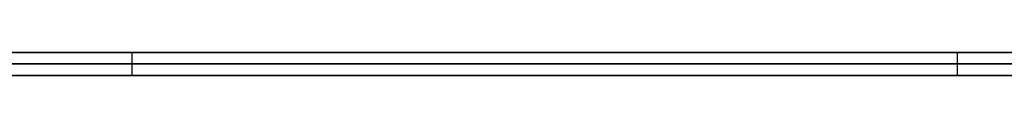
# Model space of a CAD drawing. Extents: x -3.09 to 3.09, y -0.36 to 1.94.
# Tile 138 of 168: x -0.206735 to -0.189732, y 1.8416 to 1.842. Entities that reach past the tile are written whole.
import ezdxf

# ---------------------------------------------------------------- set-up
doc = ezdxf.new("R2010")
doc.units = 0
doc.layers.get('0').update_dxf_attribs({"linetype": 'CONTINUOUS'})

# ---------------------------------------------------------------- blocks, each defined once
blk = doc.blocks.new('*U1')
at = {"extrusion": (0, 1, 0)}
for p, q in [((-3.01875, 1.842, 0.83), (3.01875, 1.842, 0.83)), ((3.01875, 1.842, -0.83), (-3.01875, 1.842, -0.83)), ((-2.92375, 1.842, -0.815), (2.92375, 1.842, -0.815)), ((2.92375, 1.842, 0.815), (-2.92375, 1.842, 0.815)), ((2.92375, 1.842, -0.7525), (-2.92375, 1.842, -0.7525)), ((-2.92375, 1.842, 0.7525), (2.92375, 1.842, 0.7525)), ((-2.45875, 1.842, -0.25), (-0.01875, 1.842, -0.25)), ((-0.01875, 1.842, 0.25), (-2.45875, 1.842, 0.25)), ((-0.204797, 1.842, -0.395637), (-0.240139, 1.842, -0.395637)), ((-2.45875, 1.8418, 0.25), (-0.01875, 1.8418, 0.25)), ((-0.01875, 1.8418, -0.25), (-2.45875, 1.8418, -0.25)), ((2.92375, 1.8416, -0.815), (-2.92375, 1.8416, -0.815)), ((-2.92375, 1.8416, 0.815), (2.92375, 1.8416, 0.815)), ((2.92375, 1.8416, -0.7525), (-2.92375, 1.8416, -0.7525)), ((-2.92375, 1.8416, 0.7525), (2.92375, 1.8416, 0.7525)), ((-0.240139, 1.8416, -0.395637), (-0.204797, 1.8416, -0.395637))]:
    blk.add_line(p, q, dxfattribs=at)
at = {"extrusion": (0, 0, -1)}
for p, q in [((-3.01875, 1.842, 0.83), (3.01875, 1.842, 0.83)), ((2.92375, 1.842, -0.7525), (-2.92375, 1.842, -0.7525)), ((2.92375, 1.842, 0.815), (-2.92375, 1.842, 0.815)), ((-0.01875, 1.842, 0.25), (-2.45875, 1.842, 0.25)), ((-0.204797, 1.842, -0.395637), (-0.240139, 1.842, -0.395637)), ((-0.204797, 1.842, -0.395637), (-0.204797, 1.8416, -0.395637)), ((-2.45875, 1.8418, 0.25), (-0.01875, 1.8418, 0.25)), ((2.92375, 1.8416, -0.7525), (-2.92375, 1.8416, -0.7525)), ((-2.92375, 1.8416, 0.815), (2.92375, 1.8416, 0.815)), ((-0.240139, 1.8416, -0.395637), (-0.204797, 1.8416, -0.395637))]:
    blk.add_line(p, q, dxfattribs=at)
for p, q in [((3.01875, 1.842, -0.83), (-3.01875, 1.842, -0.83)), ((-2.92375, 1.842, 0.7525), (2.92375, 1.842, 0.7525)), ((-2.92375, 1.842, -0.815), (2.92375, 1.842, -0.815)), ((-2.45875, 1.842, -0.25), (-0.01875, 1.842, -0.25)), ((-0.204797, 1.842, -0.395637), (-0.204797, 1.8416, -0.395637)), ((-0.190546, 1.842, -0.44124), (-0.190546, 1.8416, -0.44124)), ((-0.190546, 1.842, -0.44124), (-0.190546, 1.8416, -0.44124)), ((-0.01875, 1.8418, -0.25), (-2.45875, 1.8418, -0.25)), ((-2.92375, 1.8416, 0.7525), (2.92375, 1.8416, 0.7525)), ((2.92375, 1.8416, -0.815), (-2.92375, 1.8416, -0.815))]:
    blk.add_line(p, q)
for points in [[(-0.20681, 1.842, -0.421363), (-0.206606, 1.842, -0.421389), (-0.206404, 1.842, -0.421416), (-0.206204, 1.842, -0.421444), (-0.206005, 1.842, -0.421472), (-0.205807, 1.842, -0.421502), (-0.20561, 1.842, -0.421533), (-0.205415, 1.842, -0.421565), (-0.205221, 1.842, -0.421598), (-0.205029, 1.842, -0.421633), (-0.204837, 1.842, -0.421668), (-0.204648, 1.842, -0.421704), (-0.204459, 1.842, -0.421741), (-0.204272, 1.842, -0.42178), (-0.204086, 1.842, -0.421819), (-0.203902, 1.842, -0.421859), (-0.203719, 1.842, -0.421901), (-0.203537, 1.842, -0.421943), (-0.203357, 1.842, -0.421987), (-0.203178, 1.842, -0.422032), (-0.203, 1.842, -0.422077), (-0.202824, 1.842, -0.422124), (-0.202649, 1.842, -0.422172), (-0.202475, 1.842, -0.422221), (-0.202303, 1.842, -0.42227), (-0.202132, 1.842, -0.422321), (-0.201963, 1.842, -0.422373), (-0.201795, 1.842, -0.422426), (-0.201628, 1.842, -0.42248), (-0.201462, 1.842, -0.422536), (-0.201298, 1.842, -0.422592), (-0.201135, 1.842, -0.422649), (-0.200974, 1.842, -0.422707), (-0.200814, 1.842, -0.422767), (-0.200655, 1.842, -0.422827), (-0.200498, 1.842, -0.422888), (-0.200342, 1.842, -0.422951), (-0.200187, 1.842, -0.423014), (-0.200034, 1.842, -0.423079), (-0.199882, 1.842, -0.423145), (-0.199731, 1.842, -0.423211), (-0.199582, 1.842, -0.423279), (-0.199434, 1.842, -0.423348), (-0.199287, 1.842, -0.423418), (-0.199142, 1.842, -0.423489), (-0.198998, 1.842, -0.42356), (-0.198855, 1.842, -0.423633), (-0.198714, 1.842, -0.423707), (-0.198574, 1.842, -0.423783), (-0.198436, 1.842, -0.423859), (-0.198299, 1.842, -0.423936), (-0.198163, 1.842, -0.424014), (-0.198029, 1.842, -0.424093), (-0.197895, 1.842, -0.424174), (-0.197764, 1.842, -0.424255), (-0.197633, 1.842, -0.424337), (-0.197504, 1.842, -0.424421), (-0.197377, 1.842, -0.424505), (-0.19725, 1.842, -0.424591), (-0.197125, 1.842, -0.424678), (-0.197002, 1.842, -0.424765), (-0.196879, 1.842, -0.424854), (-0.196758, 1.842, -0.424944), (-0.196639, 1.842, -0.425035), (-0.196521, 1.842, -0.425127), (-0.196404, 1.842, -0.425219), (-0.196288, 1.842, -0.425313), (-0.196174, 1.842, -0.425409), (-0.196061, 1.842, -0.425505), (-0.19595, 1.842, -0.425602), (-0.195839, 1.842, -0.4257), (-0.195731, 1.842, -0.425799), (-0.195623, 1.842, -0.425899), (-0.195517, 1.842, -0.426001), (-0.195412, 1.842, -0.426104), (-0.195308, 1.842, -0.426208), (-0.195205, 1.842, -0.426313), (-0.195103, 1.842, -0.42642), (-0.195002, 1.842, -0.426528), (-0.194903, 1.842, -0.426637), (-0.194804, 1.842, -0.426748), (-0.194707, 1.842, -0.426859), (-0.194611, 1.842, -0.426972), (-0.194516, 1.842, -0.427087), (-0.194422, 1.842, -0.427202), (-0.194329, 1.842, -0.427319), (-0.194237, 1.842, -0.427437), (-0.194147, 1.842, -0.427557), (-0.194057, 1.842, -0.427677), (-0.193969, 1.842, -0.427799), (-0.193882, 1.842, -0.427922), (-0.193796, 1.842, -0.428047), (-0.193711, 1.842, -0.428173), (-0.193627, 1.842, -0.4283), (-0.193544, 1.842, -0.428428), (-0.193463, 1.842, -0.428558), (-0.193382, 1.842, -0.428689), (-0.193303, 1.842, -0.428821), (-0.193225, 1.842, -0.428954), (-0.193148, 1.842, -0.429089), (-0.193072, 1.842, -0.429225), (-0.192997, 1.842, -0.429362), (-0.192923, 1.842, -0.429501), (-0.192851, 1.842, -0.42964), (-0.192779, 1.842, -0.429782), (-0.192709, 1.842, -0.429924), (-0.19264, 1.842, -0.430068), (-0.192572, 1.842, -0.430212), (-0.192505, 1.842, -0.430359), (-0.192439, 1.842, -0.430506), (-0.192374, 1.842, -0.430655), (-0.192311, 1.842, -0.430805), (-0.192248, 1.842, -0.430956), (-0.192187, 1.842, -0.431109), (-0.192127, 1.842, -0.431262), (-0.192068, 1.842, -0.431418), (-0.19201, 1.842, -0.431574), (-0.191953, 1.842, -0.431732), (-0.191897, 1.842, -0.431891), (-0.191843, 1.842, -0.432051), (-0.191789, 1.842, -0.432212), (-0.191737, 1.842, -0.432375), (-0.191686, 1.842, -0.432539), (-0.191636, 1.842, -0.432704), (-0.191587, 1.842, -0.432871), (-0.191539, 1.842, -0.433039), (-0.191492, 1.842, -0.433208), (-0.191446, 1.842, -0.433378), (-0.191402, 1.842, -0.43355), (-0.191359, 1.842, -0.433723), (-0.191317, 1.842, -0.433897), (-0.191275, 1.842, -0.434073), (-0.191236, 1.842, -0.434249), (-0.191197, 1.842, -0.434427), (-0.191159, 1.842, -0.434607), (-0.191122, 1.842, -0.434787), (-0.191087, 1.842, -0.434969), (-0.191053, 1.842, -0.435152), (-0.19102, 1.842, -0.435337), (-0.190987, 1.842, -0.435523), (-0.190957, 1.842, -0.43571), (-0.190927, 1.842, -0.435898), (-0.190898, 1.842, -0.436087), (-0.19087, 1.842, -0.436278), (-0.190844, 1.842, -0.43647), (-0.190819, 1.842, -0.436664), (-0.190795, 1.842, -0.436858), (-0.190771, 1.842, -0.437054), (-0.19075, 1.842, -0.437251), (-0.190729, 1.842, -0.43745), (-0.190709, 1.842, -0.437649), (-0.19069, 1.842, -0.43785), (-0.190673, 1.842, -0.438053), (-0.190657, 1.842, -0.438256), (-0.190642, 1.842, -0.438461), (-0.190627, 1.842, -0.438667), (-0.190615, 1.842, -0.438875), (-0.190603, 1.842, -0.439083), (-0.190592, 1.842, -0.439293), (-0.190582, 1.842, -0.439504), (-0.190574, 1.842, -0.439717), (-0.190567, 1.842, -0.439931), (-0.190561, 1.842, -0.440146), (-0.190555, 1.842, -0.440362), (-0.190552, 1.842, -0.44058), (-0.190549, 1.842, -0.440798), (-0.190547, 1.842, -0.441019), (-0.190546, 1.842, -0.44124)], [(-0.20681, 1.842, -0.421363), (-0.206606, 1.842, -0.421389), (-0.206404, 1.842, -0.421416), (-0.206204, 1.842, -0.421444), (-0.206005, 1.842, -0.421472), (-0.205807, 1.842, -0.421502), (-0.20561, 1.842, -0.421533), (-0.205415, 1.842, -0.421565), (-0.205221, 1.842, -0.421598), (-0.205029, 1.842, -0.421633), (-0.204837, 1.842, -0.421668), (-0.204648, 1.842, -0.421704), (-0.204459, 1.842, -0.421741), (-0.204272, 1.842, -0.42178), (-0.204086, 1.842, -0.421819), (-0.203902, 1.842, -0.421859), (-0.203719, 1.842, -0.421901), (-0.203537, 1.842, -0.421943), (-0.203357, 1.842, -0.421987), (-0.203178, 1.842, -0.422032), (-0.203, 1.842, -0.422077), (-0.202824, 1.842, -0.422124), (-0.202649, 1.842, -0.422172), (-0.202475, 1.842, -0.422221), (-0.202303, 1.842, -0.42227), (-0.202132, 1.842, -0.422321), (-0.201963, 1.842, -0.422373), (-0.201795, 1.842, -0.422426), (-0.201628, 1.842, -0.42248), (-0.201462, 1.842, -0.422536), (-0.201298, 1.842, -0.422592), (-0.201135, 1.842, -0.422649), (-0.200974, 1.842, -0.422707), (-0.200814, 1.842, -0.422767), (-0.200655, 1.842, -0.422827), (-0.200498, 1.842, -0.422888), (-0.200342, 1.842, -0.422951), (-0.200187, 1.842, -0.423014), (-0.200034, 1.842, -0.423079), (-0.199882, 1.842, -0.423145), (-0.199731, 1.842, -0.423211), (-0.199582, 1.842, -0.423279), (-0.199434, 1.842, -0.423348), (-0.199287, 1.842, -0.423418), (-0.199142, 1.842, -0.423489), (-0.198998, 1.842, -0.42356), (-0.198855, 1.842, -0.423633), (-0.198714, 1.842, -0.423707), (-0.198574, 1.842, -0.423783), (-0.198436, 1.842, -0.423859), (-0.198299, 1.842, -0.423936), (-0.198163, 1.842, -0.424014), (-0.198029, 1.842, -0.424093), (-0.197895, 1.842, -0.424174), (-0.197764, 1.842, -0.424255), (-0.197633, 1.842, -0.424337), (-0.197504, 1.842, -0.424421), (-0.197377, 1.842, -0.424505), (-0.19725, 1.842, -0.424591), (-0.197125, 1.842, -0.424678), (-0.197002, 1.842, -0.424765), (-0.196879, 1.842, -0.424854), (-0.196758, 1.842, -0.424944), (-0.196639, 1.842, -0.425035), (-0.196521, 1.842, -0.425127), (-0.196404, 1.842, -0.425219), (-0.196288, 1.842, -0.425313), (-0.196174, 1.842, -0.425409), (-0.196061, 1.842, -0.425505), (-0.19595, 1.842, -0.425602), (-0.195839, 1.842, -0.4257), (-0.195731, 1.842, -0.425799), (-0.195623, 1.842, -0.425899), (-0.195517, 1.842, -0.426001), (-0.195412, 1.842, -0.426104), (-0.195308, 1.842, -0.426208), (-0.195205, 1.842, -0.426313), (-0.195103, 1.842, -0.42642), (-0.195002, 1.842, -0.426528), (-0.194903, 1.842, -0.426637), (-0.194804, 1.842, -0.426748), (-0.194707, 1.842, -0.426859), (-0.194611, 1.842, -0.426972), (-0.194516, 1.842, -0.427087), (-0.194422, 1.842, -0.427202), (-0.194329, 1.842, -0.427319), (-0.194237, 1.842, -0.427437), (-0.194147, 1.842, -0.427557), (-0.194057, 1.842, -0.427677), (-0.193969, 1.842, -0.427799), (-0.193882, 1.842, -0.427922), (-0.193796, 1.842, -0.428047), (-0.193711, 1.842, -0.428173), (-0.193627, 1.842, -0.4283), (-0.193544, 1.842, -0.428428), (-0.193463, 1.842, -0.428558), (-0.193382, 1.842, -0.428689), (-0.193303, 1.842, -0.428821), (-0.193225, 1.842, -0.428954), (-0.193148, 1.842, -0.429089), (-0.193072, 1.842, -0.429225), (-0.192997, 1.842, -0.429362), (-0.192923, 1.842, -0.429501), (-0.192851, 1.842, -0.42964), (-0.192779, 1.842, -0.429782), (-0.192709, 1.842, -0.429924), (-0.19264, 1.842, -0.430068), (-0.192572, 1.842, -0.430212), (-0.192505, 1.842, -0.430359), (-0.192439, 1.842, -0.430506), (-0.192374, 1.842, -0.430655), (-0.192311, 1.842, -0.430805), (-0.192248, 1.842, -0.430956), (-0.192187, 1.842, -0.431109), (-0.192127, 1.842, -0.431262), (-0.192068, 1.842, -0.431418), (-0.19201, 1.842, -0.431574), (-0.191953, 1.842, -0.431732), (-0.191897, 1.842, -0.431891), (-0.191843, 1.842, -0.432051), (-0.191789, 1.842, -0.432212), (-0.191737, 1.842, -0.432375), (-0.191686, 1.842, -0.432539), (-0.191636, 1.842, -0.432704), (-0.191587, 1.842, -0.432871), (-0.191539, 1.842, -0.433039), (-0.191492, 1.842, -0.433208), (-0.191446, 1.842, -0.433378), (-0.191402, 1.842, -0.43355), (-0.191359, 1.842, -0.433723), (-0.191317, 1.842, -0.433897), (-0.191275, 1.842, -0.434073), (-0.191236, 1.842, -0.434249), (-0.191197, 1.842, -0.434427), (-0.191159, 1.842, -0.434607), (-0.191122, 1.842, -0.434787), (-0.191087, 1.842, -0.434969), (-0.191053, 1.842, -0.435152), (-0.19102, 1.842, -0.435337), (-0.190987, 1.842, -0.435523), (-0.190957, 1.842, -0.43571), (-0.190927, 1.842, -0.435898), (-0.190898, 1.842, -0.436087), (-0.19087, 1.842, -0.436278), (-0.190844, 1.842, -0.43647), (-0.190819, 1.842, -0.436664), (-0.190795, 1.842, -0.436858), (-0.190771, 1.842, -0.437054), (-0.19075, 1.842, -0.437251), (-0.190729, 1.842, -0.43745), (-0.190709, 1.842, -0.437649), (-0.19069, 1.842, -0.43785), (-0.190673, 1.842, -0.438053), (-0.190657, 1.842, -0.438256), (-0.190642, 1.842, -0.438461), (-0.190627, 1.842, -0.438667), (-0.190615, 1.842, -0.438875), (-0.190603, 1.842, -0.439083), (-0.190592, 1.842, -0.439293), (-0.190582, 1.842, -0.439504), (-0.190574, 1.842, -0.439717), (-0.190567, 1.842, -0.439931), (-0.190561, 1.842, -0.440146), (-0.190555, 1.842, -0.440362), (-0.190552, 1.842, -0.44058), (-0.190549, 1.842, -0.440798), (-0.190547, 1.842, -0.441019), (-0.190546, 1.842, -0.44124)], [(-0.190546, 1.842, -0.44124), (-0.190547, 1.842, -0.441447), (-0.190549, 1.842, -0.441653), (-0.190551, 1.842, -0.441858), (-0.190555, 1.842, -0.442062), (-0.19056, 1.842, -0.442265), (-0.190566, 1.842, -0.442467), (-0.190573, 1.842, -0.442668), (-0.190582, 1.842, -0.442868), (-0.190591, 1.842, -0.443067), (-0.190601, 1.842, -0.443265), (-0.190613, 1.842, -0.443461), (-0.190626, 1.842, -0.443657), (-0.190639, 1.842, -0.443852), (-0.190654, 1.842, -0.444045), (-0.19067, 1.842, -0.444238), (-0.190687, 1.842, -0.444429), (-0.190705, 1.842, -0.444619), (-0.190725, 1.842, -0.444809), (-0.190745, 1.842, -0.444997), (-0.190766, 1.842, -0.445184), (-0.190789, 1.842, -0.445371), (-0.190813, 1.842, -0.445556), (-0.190837, 1.842, -0.44574), (-0.190863, 1.842, -0.445923), (-0.19089, 1.842, -0.446105), (-0.190918, 1.842, -0.446286), (-0.190947, 1.842, -0.446466), (-0.190978, 1.842, -0.446645), (-0.191009, 1.842, -0.446822), (-0.191041, 1.842, -0.446999), (-0.191075, 1.842, -0.447175), (-0.19111, 1.842, -0.447349), (-0.191145, 1.842, -0.447523), (-0.191182, 1.842, -0.447696), (-0.19122, 1.842, -0.447867), (-0.191259, 1.842, -0.448037), (-0.191299, 1.842, -0.448207), (-0.191341, 1.842, -0.448375), (-0.191383, 1.842, -0.448542), (-0.191426, 1.842, -0.448709), (-0.191471, 1.842, -0.448874), (-0.191517, 1.842, -0.449038), (-0.191563, 1.842, -0.449201), (-0.191611, 1.842, -0.449363), (-0.19166, 1.842, -0.449524), (-0.19171, 1.842, -0.449684), (-0.191761, 1.842, -0.449843), (-0.191814, 1.842, -0.450001), (-0.191867, 1.842, -0.450158), (-0.191922, 1.842, -0.450313), (-0.191977, 1.842, -0.450468), (-0.192034, 1.842, -0.450622), (-0.192091, 1.842, -0.450774), (-0.19215, 1.842, -0.450926), (-0.19221, 1.842, -0.451076), (-0.192271, 1.842, -0.451226), (-0.192333, 1.842, -0.451374), (-0.192397, 1.842, -0.451522), (-0.192461, 1.842, -0.451668), (-0.192527, 1.842, -0.451813), (-0.192593, 1.842, -0.451957), (-0.192661, 1.842, -0.4521), (-0.192729, 1.842, -0.452242), (-0.192799, 1.842, -0.452384), (-0.19287, 1.842, -0.452524), (-0.192942, 1.842, -0.452662), (-0.193015, 1.842, -0.4528), (-0.19309, 1.842, -0.452937), (-0.193165, 1.842, -0.453073), (-0.193242, 1.842, -0.453208), (-0.193319, 1.842, -0.453341), (-0.193398, 1.842, -0.453474), (-0.193478, 1.842, -0.453606), (-0.193558, 1.842, -0.453736), (-0.19364, 1.842, -0.453866), (-0.193723, 1.842, -0.453994), (-0.193808, 1.842, -0.454122), (-0.193893, 1.842, -0.454248), (-0.193979, 1.842, -0.454373), (-0.194067, 1.842, -0.454497), (-0.194155, 1.842, -0.454621), (-0.194245, 1.842, -0.454743), (-0.194336, 1.842, -0.454864), (-0.194427, 1.842, -0.454984), (-0.19452, 1.842, -0.455103), (-0.194614, 1.842, -0.455221), (-0.19471, 1.842, -0.455338), (-0.194806, 1.842, -0.455454), (-0.194903, 1.842, -0.455568), (-0.195002, 1.842, -0.455682), (-0.195101, 1.842, -0.455795), (-0.195202, 1.842, -0.455906), (-0.195304, 1.842, -0.456017), (-0.195406, 1.842, -0.456127), (-0.19551, 1.842, -0.456235), (-0.195615, 1.842, -0.456342), (-0.195722, 1.842, -0.456449), (-0.195829, 1.842, -0.456554), (-0.195937, 1.842, -0.456658), (-0.196047, 1.842, -0.456761), (-0.196157, 1.842, -0.456863), (-0.196269, 1.842, -0.456963), (-0.196382, 1.842, -0.457063), (-0.196495, 1.842, -0.457161), (-0.19661, 1.842, -0.457259), (-0.196726, 1.842, -0.457355), (-0.196844, 1.842, -0.45745), (-0.196962, 1.842, -0.457544), (-0.197081, 1.842, -0.457637), (-0.197202, 1.842, -0.457728), (-0.197323, 1.842, -0.457819), (-0.197446, 1.842, -0.457908), (-0.19757, 1.842, -0.457997), (-0.197694, 1.842, -0.458084), (-0.19782, 1.842, -0.45817), (-0.197947, 1.842, -0.458255), (-0.198076, 1.842, -0.458339), (-0.198205, 1.842, -0.458422), (-0.198335, 1.842, -0.458503), (-0.198467, 1.842, -0.458584), (-0.198599, 1.842, -0.458663), (-0.198733, 1.842, -0.458741), (-0.198868, 1.842, -0.458818), (-0.199004, 1.842, -0.458894), (-0.19914, 1.842, -0.458969), (-0.199279, 1.842, -0.459043), (-0.199418, 1.842, -0.459115), (-0.199558, 1.842, -0.459187), (-0.199699, 1.842, -0.459257), (-0.199842, 1.842, -0.459326), (-0.199985, 1.842, -0.459394), (-0.20013, 1.842, -0.459461), (-0.200276, 1.842, -0.459527), (-0.200423, 1.842, -0.459592), (-0.200571, 1.842, -0.459655), (-0.20072, 1.842, -0.459718), (-0.20087, 1.842, -0.459779), (-0.201021, 1.842, -0.459839), (-0.201173, 1.842, -0.459898), (-0.201327, 1.842, -0.459956), (-0.201481, 1.842, -0.460013), (-0.201637, 1.842, -0.460069), (-0.201794, 1.842, -0.460123), (-0.201952, 1.842, -0.460177), (-0.202111, 1.842, -0.460229), (-0.202271, 1.842, -0.46028), (-0.202432, 1.842, -0.46033), (-0.202594, 1.842, -0.460379), (-0.202757, 1.842, -0.460427), (-0.202922, 1.842, -0.460474), (-0.203087, 1.842, -0.460519), (-0.203254, 1.842, -0.460564), (-0.203422, 1.842, -0.460607), (-0.203591, 1.842, -0.460649), (-0.203761, 1.842, -0.46069), (-0.203932, 1.842, -0.46073), (-0.204104, 1.842, -0.460769), (-0.204277, 1.842, -0.460807), (-0.204451, 1.842, -0.460843), (-0.204627, 1.842, -0.460879), (-0.204803, 1.842, -0.460913), (-0.204981, 1.842, -0.460946), (-0.20516, 1.842, -0.460978), (-0.20534, 1.842, -0.461009), (-0.205521, 1.842, -0.461039), (-0.205703, 1.842, -0.461068), (-0.205886, 1.842, -0.461095), (-0.20607, 1.842, -0.461122), (-0.206255, 1.842, -0.461147), (-0.206442, 1.842, -0.461171), (-0.206629, 1.842, -0.461194), (-0.206818, 1.842, -0.461216)], [(-0.190546, 1.842, -0.44124), (-0.190547, 1.842, -0.441447), (-0.190549, 1.842, -0.441653), (-0.190551, 1.842, -0.441858), (-0.190555, 1.842, -0.442062), (-0.19056, 1.842, -0.442265), (-0.190566, 1.842, -0.442467), (-0.190573, 1.842, -0.442668), (-0.190582, 1.842, -0.442868), (-0.190591, 1.842, -0.443067), (-0.190601, 1.842, -0.443265), (-0.190613, 1.842, -0.443461), (-0.190626, 1.842, -0.443657), (-0.190639, 1.842, -0.443852), (-0.190654, 1.842, -0.444045), (-0.19067, 1.842, -0.444238), (-0.190687, 1.842, -0.444429), (-0.190705, 1.842, -0.444619), (-0.190725, 1.842, -0.444809), (-0.190745, 1.842, -0.444997), (-0.190766, 1.842, -0.445184), (-0.190789, 1.842, -0.445371), (-0.190813, 1.842, -0.445556), (-0.190837, 1.842, -0.44574), (-0.190863, 1.842, -0.445923), (-0.19089, 1.842, -0.446105), (-0.190918, 1.842, -0.446286), (-0.190947, 1.842, -0.446466), (-0.190978, 1.842, -0.446645), (-0.191009, 1.842, -0.446822), (-0.191041, 1.842, -0.446999), (-0.191075, 1.842, -0.447175), (-0.19111, 1.842, -0.447349), (-0.191145, 1.842, -0.447523), (-0.191182, 1.842, -0.447696), (-0.19122, 1.842, -0.447867), (-0.191259, 1.842, -0.448037), (-0.191299, 1.842, -0.448207), (-0.191341, 1.842, -0.448375), (-0.191383, 1.842, -0.448542), (-0.191426, 1.842, -0.448709), (-0.191471, 1.842, -0.448874), (-0.191517, 1.842, -0.449038), (-0.191563, 1.842, -0.449201), (-0.191611, 1.842, -0.449363), (-0.19166, 1.842, -0.449524), (-0.19171, 1.842, -0.449684), (-0.191761, 1.842, -0.449843), (-0.191814, 1.842, -0.450001), (-0.191867, 1.842, -0.450158), (-0.191922, 1.842, -0.450313), (-0.191977, 1.842, -0.450468), (-0.192034, 1.842, -0.450622), (-0.192091, 1.842, -0.450774), (-0.19215, 1.842, -0.450926), (-0.19221, 1.842, -0.451076), (-0.192271, 1.842, -0.451226), (-0.192333, 1.842, -0.451374), (-0.192397, 1.842, -0.451522), (-0.192461, 1.842, -0.451668), (-0.192527, 1.842, -0.451813), (-0.192593, 1.842, -0.451957), (-0.192661, 1.842, -0.4521), (-0.192729, 1.842, -0.452242), (-0.192799, 1.842, -0.452384), (-0.19287, 1.842, -0.452524), (-0.192942, 1.842, -0.452662), (-0.193015, 1.842, -0.4528), (-0.19309, 1.842, -0.452937), (-0.193165, 1.842, -0.453073), (-0.193242, 1.842, -0.453208), (-0.193319, 1.842, -0.453341), (-0.193398, 1.842, -0.453474), (-0.193478, 1.842, -0.453606), (-0.193558, 1.842, -0.453736), (-0.19364, 1.842, -0.453866), (-0.193723, 1.842, -0.453994), (-0.193808, 1.842, -0.454122), (-0.193893, 1.842, -0.454248), (-0.193979, 1.842, -0.454373), (-0.194067, 1.842, -0.454497), (-0.194155, 1.842, -0.454621), (-0.194245, 1.842, -0.454743), (-0.194336, 1.842, -0.454864), (-0.194427, 1.842, -0.454984), (-0.19452, 1.842, -0.455103), (-0.194614, 1.842, -0.455221), (-0.19471, 1.842, -0.455338), (-0.194806, 1.842, -0.455454), (-0.194903, 1.842, -0.455568), (-0.195002, 1.842, -0.455682), (-0.195101, 1.842, -0.455795), (-0.195202, 1.842, -0.455906), (-0.195304, 1.842, -0.456017), (-0.195406, 1.842, -0.456127), (-0.19551, 1.842, -0.456235), (-0.195615, 1.842, -0.456342), (-0.195722, 1.842, -0.456449), (-0.195829, 1.842, -0.456554), (-0.195937, 1.842, -0.456658), (-0.196047, 1.842, -0.456761), (-0.196157, 1.842, -0.456863), (-0.196269, 1.842, -0.456963), (-0.196382, 1.842, -0.457063), (-0.196495, 1.842, -0.457161), (-0.19661, 1.842, -0.457259), (-0.196726, 1.842, -0.457355), (-0.196844, 1.842, -0.45745), (-0.196962, 1.842, -0.457544), (-0.197081, 1.842, -0.457637), (-0.197202, 1.842, -0.457728), (-0.197323, 1.842, -0.457819), (-0.197446, 1.842, -0.457908), (-0.19757, 1.842, -0.457997), (-0.197694, 1.842, -0.458084), (-0.19782, 1.842, -0.45817), (-0.197947, 1.842, -0.458255), (-0.198076, 1.842, -0.458339), (-0.198205, 1.842, -0.458422), (-0.198335, 1.842, -0.458503), (-0.198467, 1.842, -0.458584), (-0.198599, 1.842, -0.458663), (-0.198733, 1.842, -0.458741), (-0.198868, 1.842, -0.458818), (-0.199004, 1.842, -0.458894), (-0.19914, 1.842, -0.458969), (-0.199279, 1.842, -0.459043), (-0.199418, 1.842, -0.459115), (-0.199558, 1.842, -0.459187), (-0.199699, 1.842, -0.459257), (-0.199842, 1.842, -0.459326), (-0.199985, 1.842, -0.459394), (-0.20013, 1.842, -0.459461), (-0.200276, 1.842, -0.459527), (-0.200423, 1.842, -0.459592), (-0.200571, 1.842, -0.459655), (-0.20072, 1.842, -0.459718), (-0.20087, 1.842, -0.459779), (-0.201021, 1.842, -0.459839), (-0.201173, 1.842, -0.459898), (-0.201327, 1.842, -0.459956), (-0.201481, 1.842, -0.460013), (-0.201637, 1.842, -0.460069), (-0.201794, 1.842, -0.460123), (-0.201952, 1.842, -0.460177), (-0.202111, 1.842, -0.460229), (-0.202271, 1.842, -0.46028), (-0.202432, 1.842, -0.46033), (-0.202594, 1.842, -0.460379), (-0.202757, 1.842, -0.460427), (-0.202922, 1.842, -0.460474), (-0.203087, 1.842, -0.460519), (-0.203254, 1.842, -0.460564), (-0.203422, 1.842, -0.460607), (-0.203591, 1.842, -0.460649), (-0.203761, 1.842, -0.46069), (-0.203932, 1.842, -0.46073), (-0.204104, 1.842, -0.460769), (-0.204277, 1.842, -0.460807), (-0.204451, 1.842, -0.460843), (-0.204627, 1.842, -0.460879), (-0.204803, 1.842, -0.460913), (-0.204981, 1.842, -0.460946), (-0.20516, 1.842, -0.460978), (-0.20534, 1.842, -0.461009), (-0.205521, 1.842, -0.461039), (-0.205703, 1.842, -0.461068), (-0.205886, 1.842, -0.461095), (-0.20607, 1.842, -0.461122), (-0.206255, 1.842, -0.461147), (-0.206442, 1.842, -0.461171), (-0.206629, 1.842, -0.461194), (-0.206818, 1.842, -0.461216)], [(-0.206735, 1.842, -0.485817), (-0.206273, 1.842, -0.485815), (-0.205814, 1.842, -0.485812), (-0.205356, 1.842, -0.485805), (-0.204902, 1.842, -0.485796), (-0.204449, 1.842, -0.485785), (-0.203999, 1.842, -0.485771), (-0.203551, 1.842, -0.485755), (-0.203105, 1.842, -0.485736), (-0.202662, 1.842, -0.485715), (-0.202222, 1.842, -0.485691), (-0.201783, 1.842, -0.485665), (-0.201347, 1.842, -0.485636), (-0.200914, 1.842, -0.485604), (-0.200482, 1.842, -0.48557), (-0.200053, 1.842, -0.485534), (-0.199627, 1.842, -0.485495), (-0.199203, 1.842, -0.485453), (-0.198781, 1.842, -0.48541), (-0.198361, 1.842, -0.485363), (-0.197944, 1.842, -0.485314), (-0.197529, 1.842, -0.485263), (-0.197117, 1.842, -0.485209), (-0.196707, 1.842, -0.485152), (-0.196299, 1.842, -0.485093), (-0.195894, 1.842, -0.485031), (-0.195491, 1.842, -0.484967), (-0.19509, 1.842, -0.484901), (-0.194692, 1.842, -0.484832), (-0.194296, 1.842, -0.48476), (-0.193903, 1.842, -0.484686), (-0.193512, 1.842, -0.484609), (-0.193123, 1.842, -0.48453), (-0.192737, 1.842, -0.484448), (-0.192353, 1.842, -0.484364), (-0.191971, 1.842, -0.484278), (-0.191592, 1.842, -0.484188), (-0.191215, 1.842, -0.484097), (-0.19084, 1.842, -0.484002), (-0.190468, 1.842, -0.483906), (-0.190098, 1.842, -0.483806), (-0.18973, 1.842, -0.483705)], [(-0.206735, 1.842, -0.485817), (-0.206273, 1.842, -0.485815), (-0.205814, 1.842, -0.485812), (-0.205356, 1.842, -0.485805), (-0.204902, 1.842, -0.485796), (-0.204449, 1.842, -0.485785), (-0.203999, 1.842, -0.485771), (-0.203551, 1.842, -0.485755), (-0.203105, 1.842, -0.485736), (-0.202662, 1.842, -0.485715), (-0.202222, 1.842, -0.485691), (-0.201783, 1.842, -0.485665), (-0.201347, 1.842, -0.485636), (-0.200914, 1.842, -0.485604), (-0.200482, 1.842, -0.48557), (-0.200053, 1.842, -0.485534), (-0.199627, 1.842, -0.485495), (-0.199203, 1.842, -0.485453), (-0.198781, 1.842, -0.48541), (-0.198361, 1.842, -0.485363), (-0.197944, 1.842, -0.485314), (-0.197529, 1.842, -0.485263), (-0.197117, 1.842, -0.485209), (-0.196707, 1.842, -0.485152), (-0.196299, 1.842, -0.485093), (-0.195894, 1.842, -0.485031), (-0.195491, 1.842, -0.484967), (-0.19509, 1.842, -0.484901), (-0.194692, 1.842, -0.484832), (-0.194296, 1.842, -0.48476), (-0.193903, 1.842, -0.484686), (-0.193512, 1.842, -0.484609), (-0.193123, 1.842, -0.48453), (-0.192737, 1.842, -0.484448), (-0.192353, 1.842, -0.484364), (-0.191971, 1.842, -0.484278), (-0.191592, 1.842, -0.484188), (-0.191215, 1.842, -0.484097), (-0.19084, 1.842, -0.484002), (-0.190468, 1.842, -0.483906), (-0.190098, 1.842, -0.483806), (-0.18973, 1.842, -0.483705)], [(-0.189531, 1.842, -0.397596), (-0.189883, 1.842, -0.397497), (-0.190237, 1.842, -0.3974), (-0.190593, 1.842, -0.397306), (-0.190951, 1.842, -0.397215), (-0.191311, 1.842, -0.397126), (-0.191673, 1.842, -0.39704), (-0.192037, 1.842, -0.396956), (-0.192404, 1.842, -0.396875), (-0.192772, 1.842, -0.396796), (-0.193143, 1.842, -0.39672), (-0.193515, 1.842, -0.396647), (-0.19389, 1.842, -0.396576), (-0.194267, 1.842, -0.396508), (-0.194646, 1.842, -0.396442), (-0.195027, 1.842, -0.396379), (-0.19541, 1.842, -0.396319), (-0.195795, 1.842, -0.396261), (-0.196182, 1.842, -0.396205), (-0.196572, 1.842, -0.396152), (-0.196963, 1.842, -0.396102), (-0.197357, 1.842, -0.396055), (-0.197752, 1.842, -0.396009), (-0.19815, 1.842, -0.395967), (-0.19855, 1.842, -0.395927), (-0.198952, 1.842, -0.39589), (-0.199356, 1.842, -0.395855), (-0.199762, 1.842, -0.395823), (-0.20017, 1.842, -0.395793), (-0.20058, 1.842, -0.395766), (-0.200992, 1.842, -0.395742), (-0.201407, 1.842, -0.39572), (-0.201823, 1.842, -0.3957), (-0.202242, 1.842, -0.395684), (-0.202663, 1.842, -0.39567), (-0.203085, 1.842, -0.395658), (-0.20351, 1.842, -0.395649), (-0.203937, 1.842, -0.395643), (-0.204366, 1.842, -0.395639), (-0.204797, 1.842, -0.395637)], [(-0.189531, 1.842, -0.397596), (-0.189883, 1.842, -0.397497), (-0.190237, 1.842, -0.3974), (-0.190593, 1.842, -0.397306), (-0.190951, 1.842, -0.397215), (-0.191311, 1.842, -0.397126), (-0.191673, 1.842, -0.39704), (-0.192037, 1.842, -0.396956), (-0.192404, 1.842, -0.396875), (-0.192772, 1.842, -0.396796), (-0.193143, 1.842, -0.39672), (-0.193515, 1.842, -0.396647), (-0.19389, 1.842, -0.396576), (-0.194267, 1.842, -0.396508), (-0.194646, 1.842, -0.396442), (-0.195027, 1.842, -0.396379), (-0.19541, 1.842, -0.396319), (-0.195795, 1.842, -0.396261), (-0.196182, 1.842, -0.396205), (-0.196572, 1.842, -0.396152), (-0.196963, 1.842, -0.396102), (-0.197357, 1.842, -0.396055), (-0.197752, 1.842, -0.396009), (-0.19815, 1.842, -0.395967), (-0.19855, 1.842, -0.395927), (-0.198952, 1.842, -0.39589), (-0.199356, 1.842, -0.395855), (-0.199762, 1.842, -0.395823), (-0.20017, 1.842, -0.395793), (-0.20058, 1.842, -0.395766), (-0.200992, 1.842, -0.395742), (-0.201407, 1.842, -0.39572), (-0.201823, 1.842, -0.3957), (-0.202242, 1.842, -0.395684), (-0.202663, 1.842, -0.39567), (-0.203085, 1.842, -0.395658), (-0.20351, 1.842, -0.395649), (-0.203937, 1.842, -0.395643), (-0.204366, 1.842, -0.395639), (-0.204797, 1.842, -0.395637)], [(-0.206797, 1.8416, -0.421365), (-0.206492, 1.8416, -0.421404), (-0.20619, 1.8416, -0.421446), (-0.205891, 1.8416, -0.42149), (-0.205595, 1.8416, -0.421536), (-0.205302, 1.8416, -0.421585), (-0.205012, 1.8416, -0.421636), (-0.204725, 1.8416, -0.421689), (-0.204441, 1.8416, -0.421745), (-0.204161, 1.8416, -0.421803), (-0.203883, 1.8416, -0.421864), (-0.203609, 1.8416, -0.421927), (-0.203337, 1.8416, -0.421992), (-0.203069, 1.8416, -0.42206), (-0.202803, 1.8416, -0.42213), (-0.202541, 1.8416, -0.422202), (-0.202282, 1.8416, -0.422277), (-0.202025, 1.8416, -0.422354), (-0.201772, 1.8416, -0.422434), (-0.201522, 1.8416, -0.422516), (-0.201275, 1.8416, -0.4226), (-0.201031, 1.8416, -0.422687), (-0.20079, 1.8416, -0.422776), (-0.200552, 1.8416, -0.422867), (-0.200317, 1.8416, -0.422961), (-0.200085, 1.8416, -0.423057), (-0.199857, 1.8416, -0.423156), (-0.199631, 1.8416, -0.423257), (-0.199408, 1.8416, -0.42336), (-0.199189, 1.8416, -0.423466), (-0.198972, 1.8416, -0.423574), (-0.198759, 1.8416, -0.423684), (-0.198548, 1.8416, -0.423797), (-0.198341, 1.8416, -0.423912), (-0.198136, 1.8416, -0.42403), (-0.197935, 1.8416, -0.42415), (-0.197737, 1.8416, -0.424272), (-0.197542, 1.8416, -0.424397), (-0.19735, 1.8416, -0.424524), (-0.197161, 1.8416, -0.424653), (-0.196975, 1.8416, -0.424785), (-0.196792, 1.8416, -0.424919), (-0.196612, 1.8416, -0.425056), (-0.196435, 1.8416, -0.425195), (-0.196261, 1.8416, -0.425336), (-0.19609, 1.8416, -0.42548), (-0.195923, 1.8416, -0.425626), (-0.195758, 1.8416, -0.425774), (-0.195596, 1.8416, -0.425925), (-0.195437, 1.8416, -0.426079), (-0.195281, 1.8416, -0.426235), (-0.195127, 1.8416, -0.426395), (-0.194975, 1.8416, -0.426557), (-0.194827, 1.8416, -0.426722), (-0.19468, 1.8416, -0.42689), (-0.194536, 1.8416, -0.427061), (-0.194395, 1.8416, -0.427235), (-0.194257, 1.8416, -0.427412), (-0.19412, 1.8416, -0.427592), (-0.193987, 1.8416, -0.427774), (-0.193856, 1.8416, -0.42796), (-0.193727, 1.8416, -0.428148), (-0.193601, 1.8416, -0.428339), (-0.193478, 1.8416, -0.428533), (-0.193357, 1.8416, -0.42873), (-0.193239, 1.8416, -0.42893), (-0.193123, 1.8416, -0.429133), (-0.19301, 1.8416, -0.429338), (-0.192899, 1.8416, -0.429547), (-0.192791, 1.8416, -0.429758), (-0.192685, 1.8416, -0.429972), (-0.192582, 1.8416, -0.43019), (-0.192482, 1.8416, -0.43041), (-0.192384, 1.8416, -0.430632), (-0.192288, 1.8416, -0.430858), (-0.192195, 1.8416, -0.431087), (-0.192105, 1.8416, -0.431318), (-0.192017, 1.8416, -0.431553), (-0.191932, 1.8416, -0.43179), (-0.191849, 1.8416, -0.43203), (-0.191769, 1.8416, -0.432274), (-0.191692, 1.8416, -0.43252), (-0.191616, 1.8416, -0.432768), (-0.191544, 1.8416, -0.43302), (-0.191474, 1.8416, -0.433275), (-0.191407, 1.8416, -0.433532), (-0.191342, 1.8416, -0.433793), (-0.191279, 1.8416, -0.434056), (-0.19122, 1.8416, -0.434322), (-0.191162, 1.8416, -0.434591), (-0.191108, 1.8416, -0.434863), (-0.191055, 1.8416, -0.435138), (-0.191006, 1.8416, -0.435416), (-0.190959, 1.8416, -0.435696), (-0.190914, 1.8416, -0.43598), (-0.190872, 1.8416, -0.436266), (-0.190833, 1.8416, -0.436555), (-0.190796, 1.8416, -0.436847), (-0.190761, 1.8416, -0.437142), (-0.19073, 1.8416, -0.43744), (-0.1907, 1.8416, -0.437741), (-0.190674, 1.8416, -0.438045), (-0.19065, 1.8416, -0.438351), (-0.190628, 1.8416, -0.438661), (-0.190609, 1.8416, -0.438973), (-0.190592, 1.8416, -0.439288), (-0.190578, 1.8416, -0.439606), (-0.190567, 1.8416, -0.439927), (-0.190558, 1.8416, -0.440251), (-0.190552, 1.8416, -0.440578), (-0.190548, 1.8416, -0.440908), (-0.190546, 1.8416, -0.44124)], [(-0.206797, 1.8416, -0.421365), (-0.206492, 1.8416, -0.421404), (-0.20619, 1.8416, -0.421446), (-0.205891, 1.8416, -0.42149), (-0.205595, 1.8416, -0.421536), (-0.205302, 1.8416, -0.421585), (-0.205012, 1.8416, -0.421636), (-0.204725, 1.8416, -0.421689), (-0.204441, 1.8416, -0.421745), (-0.204161, 1.8416, -0.421803), (-0.203883, 1.8416, -0.421864), (-0.203609, 1.8416, -0.421927), (-0.203337, 1.8416, -0.421992), (-0.203069, 1.8416, -0.42206), (-0.202803, 1.8416, -0.42213), (-0.202541, 1.8416, -0.422202), (-0.202282, 1.8416, -0.422277), (-0.202025, 1.8416, -0.422354), (-0.201772, 1.8416, -0.422434), (-0.201522, 1.8416, -0.422516), (-0.201275, 1.8416, -0.4226), (-0.201031, 1.8416, -0.422687), (-0.20079, 1.8416, -0.422776), (-0.200552, 1.8416, -0.422867), (-0.200317, 1.8416, -0.422961), (-0.200085, 1.8416, -0.423057), (-0.199857, 1.8416, -0.423156), (-0.199631, 1.8416, -0.423257), (-0.199408, 1.8416, -0.42336), (-0.199189, 1.8416, -0.423466), (-0.198972, 1.8416, -0.423574), (-0.198759, 1.8416, -0.423684), (-0.198548, 1.8416, -0.423797), (-0.198341, 1.8416, -0.423912), (-0.198136, 1.8416, -0.42403), (-0.197935, 1.8416, -0.42415), (-0.197737, 1.8416, -0.424272), (-0.197542, 1.8416, -0.424397), (-0.19735, 1.8416, -0.424524), (-0.197161, 1.8416, -0.424653), (-0.196975, 1.8416, -0.424785), (-0.196792, 1.8416, -0.424919), (-0.196612, 1.8416, -0.425056), (-0.196435, 1.8416, -0.425195), (-0.196261, 1.8416, -0.425336), (-0.19609, 1.8416, -0.42548), (-0.195923, 1.8416, -0.425626), (-0.195758, 1.8416, -0.425774), (-0.195596, 1.8416, -0.425925), (-0.195437, 1.8416, -0.426079), (-0.195281, 1.8416, -0.426235), (-0.195127, 1.8416, -0.426395), (-0.194975, 1.8416, -0.426557), (-0.194827, 1.8416, -0.426722), (-0.19468, 1.8416, -0.42689), (-0.194536, 1.8416, -0.427061), (-0.194395, 1.8416, -0.427235), (-0.194257, 1.8416, -0.427412), (-0.19412, 1.8416, -0.427592), (-0.193987, 1.8416, -0.427774), (-0.193856, 1.8416, -0.42796), (-0.193727, 1.8416, -0.428148), (-0.193601, 1.8416, -0.428339), (-0.193478, 1.8416, -0.428533), (-0.193357, 1.8416, -0.42873), (-0.193239, 1.8416, -0.42893), (-0.193123, 1.8416, -0.429133), (-0.19301, 1.8416, -0.429338), (-0.192899, 1.8416, -0.429547), (-0.192791, 1.8416, -0.429758), (-0.192685, 1.8416, -0.429972), (-0.192582, 1.8416, -0.43019), (-0.192482, 1.8416, -0.43041), (-0.192384, 1.8416, -0.430632), (-0.192288, 1.8416, -0.430858), (-0.192195, 1.8416, -0.431087), (-0.192105, 1.8416, -0.431318), (-0.192017, 1.8416, -0.431553), (-0.191932, 1.8416, -0.43179), (-0.191849, 1.8416, -0.43203), (-0.191769, 1.8416, -0.432274), (-0.191692, 1.8416, -0.43252), (-0.191616, 1.8416, -0.432768), (-0.191544, 1.8416, -0.43302), (-0.191474, 1.8416, -0.433275), (-0.191407, 1.8416, -0.433532), (-0.191342, 1.8416, -0.433793), (-0.191279, 1.8416, -0.434056), (-0.19122, 1.8416, -0.434322), (-0.191162, 1.8416, -0.434591), (-0.191108, 1.8416, -0.434863), (-0.191055, 1.8416, -0.435138), (-0.191006, 1.8416, -0.435416), (-0.190959, 1.8416, -0.435696), (-0.190914, 1.8416, -0.43598), (-0.190872, 1.8416, -0.436266), (-0.190833, 1.8416, -0.436555), (-0.190796, 1.8416, -0.436847), (-0.190761, 1.8416, -0.437142), (-0.19073, 1.8416, -0.43744), (-0.1907, 1.8416, -0.437741), (-0.190674, 1.8416, -0.438045), (-0.19065, 1.8416, -0.438351), (-0.190628, 1.8416, -0.438661), (-0.190609, 1.8416, -0.438973), (-0.190592, 1.8416, -0.439288), (-0.190578, 1.8416, -0.439606), (-0.190567, 1.8416, -0.439927), (-0.190558, 1.8416, -0.440251), (-0.190552, 1.8416, -0.440578), (-0.190548, 1.8416, -0.440908), (-0.190546, 1.8416, -0.44124)], [(-0.190546, 1.8416, -0.44124), (-0.190548, 1.8416, -0.441551), (-0.190551, 1.8416, -0.44186), (-0.190558, 1.8416, -0.442167), (-0.190566, 1.8416, -0.442471), (-0.190578, 1.8416, -0.442772), (-0.190591, 1.8416, -0.443072), (-0.190607, 1.8416, -0.443369), (-0.190626, 1.8416, -0.443663), (-0.190647, 1.8416, -0.443955), (-0.190671, 1.8416, -0.444245), (-0.190697, 1.8416, -0.444533), (-0.190726, 1.8416, -0.444818), (-0.190757, 1.8416, -0.4451), (-0.19079, 1.8416, -0.445381), (-0.190826, 1.8416, -0.445659), (-0.190865, 1.8416, -0.445934), (-0.190906, 1.8416, -0.446208), (-0.19095, 1.8416, -0.446478), (-0.190996, 1.8416, -0.446747), (-0.191044, 1.8416, -0.447013), (-0.191095, 1.8416, -0.447277), (-0.191149, 1.8416, -0.447538), (-0.191205, 1.8416, -0.447797), (-0.191263, 1.8416, -0.448054), (-0.191324, 1.8416, -0.448308), (-0.191387, 1.8416, -0.44856), (-0.191453, 1.8416, -0.448809), (-0.191522, 1.8416, -0.449056), (-0.191593, 1.8416, -0.449301), (-0.191666, 1.8416, -0.449543), (-0.191742, 1.8416, -0.449783), (-0.19182, 1.8416, -0.450021), (-0.191901, 1.8416, -0.450256), (-0.191985, 1.8416, -0.450489), (-0.19207, 1.8416, -0.450719), (-0.192159, 1.8416, -0.450947), (-0.19225, 1.8416, -0.451173), (-0.192343, 1.8416, -0.451396), (-0.192439, 1.8416, -0.451617), (-0.192537, 1.8416, -0.451836), (-0.192638, 1.8416, -0.452052), (-0.192741, 1.8416, -0.452266), (-0.192847, 1.8416, -0.452477), (-0.192955, 1.8416, -0.452686), (-0.193066, 1.8416, -0.452893), (-0.193179, 1.8416, -0.453097), (-0.193295, 1.8416, -0.453299), (-0.193413, 1.8416, -0.453499), (-0.193533, 1.8416, -0.453696), (-0.193657, 1.8416, -0.453891), (-0.193782, 1.8416, -0.454084), (-0.19391, 1.8416, -0.454274), (-0.194041, 1.8416, -0.454461), (-0.194174, 1.8416, -0.454647), (-0.19431, 1.8416, -0.45483), (-0.194448, 1.8416, -0.45501), (-0.194588, 1.8416, -0.455188), (-0.194731, 1.8416, -0.455364), (-0.194877, 1.8416, -0.455538), (-0.195025, 1.8416, -0.455709), (-0.195176, 1.8416, -0.455877), (-0.195329, 1.8416, -0.456044), (-0.195484, 1.8416, -0.456208), (-0.195642, 1.8416, -0.456369), (-0.195803, 1.8416, -0.456528), (-0.195966, 1.8416, -0.456685), (-0.196131, 1.8416, -0.456839), (-0.196299, 1.8416, -0.45699), (-0.196469, 1.8416, -0.457139), (-0.196642, 1.8416, -0.457285), (-0.196818, 1.8416, -0.457429), (-0.196996, 1.8416, -0.45757), (-0.197176, 1.8416, -0.457709), (-0.197359, 1.8416, -0.457845), (-0.197544, 1.8416, -0.457979), (-0.197732, 1.8416, -0.45811), (-0.197922, 1.8416, -0.458238), (-0.198115, 1.8416, -0.458364), (-0.198311, 1.8416, -0.458488), (-0.198508, 1.8416, -0.458609), (-0.198709, 1.8416, -0.458727), (-0.198911, 1.8416, -0.458843), (-0.199117, 1.8416, -0.458956), (-0.199324, 1.8416, -0.459067), (-0.199535, 1.8416, -0.459175), (-0.199747, 1.8416, -0.45928), (-0.199963, 1.8416, -0.459383), (-0.20018, 1.8416, -0.459484), (-0.200401, 1.8416, -0.459582), (-0.200623, 1.8416, -0.459677), (-0.200848, 1.8416, -0.45977), (-0.201076, 1.8416, -0.459861), (-0.201306, 1.8416, -0.459948), (-0.201539, 1.8416, -0.460034), (-0.201774, 1.8416, -0.460116), (-0.202012, 1.8416, -0.460196), (-0.202252, 1.8416, -0.460274), (-0.202494, 1.8416, -0.460349), (-0.202739, 1.8416, -0.460422), (-0.202987, 1.8416, -0.460492), (-0.203237, 1.8416, -0.460559), (-0.203489, 1.8416, -0.460624), (-0.203745, 1.8416, -0.460686), (-0.204002, 1.8416, -0.460746), (-0.204262, 1.8416, -0.460803), (-0.204525, 1.8416, -0.460858), (-0.20479, 1.8416, -0.46091), (-0.205057, 1.8416, -0.46096), (-0.205327, 1.8416, -0.461007), (-0.205599, 1.8416, -0.461051), (-0.205874, 1.8416, -0.461093), (-0.206152, 1.8416, -0.461133), (-0.206432, 1.8416, -0.46117), (-0.206714, 1.8416, -0.461204), (-0.206999, 1.8416, -0.461236)], [(-0.190546, 1.8416, -0.44124), (-0.190548, 1.8416, -0.441551), (-0.190551, 1.8416, -0.44186), (-0.190558, 1.8416, -0.442167), (-0.190566, 1.8416, -0.442471), (-0.190578, 1.8416, -0.442772), (-0.190591, 1.8416, -0.443072), (-0.190607, 1.8416, -0.443369), (-0.190626, 1.8416, -0.443663), (-0.190647, 1.8416, -0.443955), (-0.190671, 1.8416, -0.444245), (-0.190697, 1.8416, -0.444533), (-0.190726, 1.8416, -0.444818), (-0.190757, 1.8416, -0.4451), (-0.19079, 1.8416, -0.445381), (-0.190826, 1.8416, -0.445659), (-0.190865, 1.8416, -0.445934), (-0.190906, 1.8416, -0.446208), (-0.19095, 1.8416, -0.446478), (-0.190996, 1.8416, -0.446747), (-0.191044, 1.8416, -0.447013), (-0.191095, 1.8416, -0.447277), (-0.191149, 1.8416, -0.447538), (-0.191205, 1.8416, -0.447797), (-0.191263, 1.8416, -0.448054), (-0.191324, 1.8416, -0.448308), (-0.191387, 1.8416, -0.44856), (-0.191453, 1.8416, -0.448809), (-0.191522, 1.8416, -0.449056), (-0.191593, 1.8416, -0.449301), (-0.191666, 1.8416, -0.449543), (-0.191742, 1.8416, -0.449783), (-0.19182, 1.8416, -0.450021), (-0.191901, 1.8416, -0.450256), (-0.191985, 1.8416, -0.450489), (-0.19207, 1.8416, -0.450719), (-0.192159, 1.8416, -0.450947), (-0.19225, 1.8416, -0.451173), (-0.192343, 1.8416, -0.451396), (-0.192439, 1.8416, -0.451617), (-0.192537, 1.8416, -0.451836), (-0.192638, 1.8416, -0.452052), (-0.192741, 1.8416, -0.452266), (-0.192847, 1.8416, -0.452477), (-0.192955, 1.8416, -0.452686), (-0.193066, 1.8416, -0.452893), (-0.193179, 1.8416, -0.453097), (-0.193295, 1.8416, -0.453299), (-0.193413, 1.8416, -0.453499), (-0.193533, 1.8416, -0.453696), (-0.193657, 1.8416, -0.453891), (-0.193782, 1.8416, -0.454084), (-0.19391, 1.8416, -0.454274), (-0.194041, 1.8416, -0.454461), (-0.194174, 1.8416, -0.454647), (-0.19431, 1.8416, -0.45483), (-0.194448, 1.8416, -0.45501), (-0.194588, 1.8416, -0.455188), (-0.194731, 1.8416, -0.455364), (-0.194877, 1.8416, -0.455538), (-0.195025, 1.8416, -0.455709), (-0.195176, 1.8416, -0.455877), (-0.195329, 1.8416, -0.456044), (-0.195484, 1.8416, -0.456208), (-0.195642, 1.8416, -0.456369), (-0.195803, 1.8416, -0.456528), (-0.195966, 1.8416, -0.456685), (-0.196131, 1.8416, -0.456839), (-0.196299, 1.8416, -0.45699), (-0.196469, 1.8416, -0.457139), (-0.196642, 1.8416, -0.457285), (-0.196818, 1.8416, -0.457429), (-0.196996, 1.8416, -0.45757), (-0.197176, 1.8416, -0.457709), (-0.197359, 1.8416, -0.457845), (-0.197544, 1.8416, -0.457979), (-0.197732, 1.8416, -0.45811), (-0.197922, 1.8416, -0.458238), (-0.198115, 1.8416, -0.458364), (-0.198311, 1.8416, -0.458488), (-0.198508, 1.8416, -0.458609), (-0.198709, 1.8416, -0.458727), (-0.198911, 1.8416, -0.458843), (-0.199117, 1.8416, -0.458956), (-0.199324, 1.8416, -0.459067), (-0.199535, 1.8416, -0.459175), (-0.199747, 1.8416, -0.45928), (-0.199963, 1.8416, -0.459383), (-0.20018, 1.8416, -0.459484), (-0.200401, 1.8416, -0.459582), (-0.200623, 1.8416, -0.459677), (-0.200848, 1.8416, -0.45977), (-0.201076, 1.8416, -0.459861), (-0.201306, 1.8416, -0.459948), (-0.201539, 1.8416, -0.460034), (-0.201774, 1.8416, -0.460116), (-0.202012, 1.8416, -0.460196), (-0.202252, 1.8416, -0.460274), (-0.202494, 1.8416, -0.460349), (-0.202739, 1.8416, -0.460422), (-0.202987, 1.8416, -0.460492), (-0.203237, 1.8416, -0.460559), (-0.203489, 1.8416, -0.460624), (-0.203745, 1.8416, -0.460686), (-0.204002, 1.8416, -0.460746), (-0.204262, 1.8416, -0.460803), (-0.204525, 1.8416, -0.460858), (-0.20479, 1.8416, -0.46091), (-0.205057, 1.8416, -0.46096), (-0.205327, 1.8416, -0.461007), (-0.205599, 1.8416, -0.461051), (-0.205874, 1.8416, -0.461093), (-0.206152, 1.8416, -0.461133), (-0.206432, 1.8416, -0.46117), (-0.206714, 1.8416, -0.461204), (-0.206999, 1.8416, -0.461236)], [(-0.189325, 1.8416, -0.483589), (-0.189875, 1.8416, -0.483745), (-0.19043, 1.8416, -0.483896), (-0.19099, 1.8416, -0.484041), (-0.191556, 1.8416, -0.48418), (-0.192127, 1.8416, -0.484313), (-0.192703, 1.8416, -0.484441), (-0.193285, 1.8416, -0.484563), (-0.193872, 1.8416, -0.48468), (-0.194464, 1.8416, -0.484791), (-0.195062, 1.8416, -0.484896), (-0.195665, 1.8416, -0.484995), (-0.196274, 1.8416, -0.485089), (-0.196887, 1.8416, -0.485177), (-0.197507, 1.8416, -0.48526), (-0.198131, 1.8416, -0.485336), (-0.198761, 1.8416, -0.485407), (-0.199396, 1.8416, -0.485473), (-0.200037, 1.8416, -0.485532), (-0.200682, 1.8416, -0.485586), (-0.201334, 1.8416, -0.485635), (-0.20199, 1.8416, -0.485677), (-0.202652, 1.8416, -0.485714), (-0.203319, 1.8416, -0.485746), (-0.203992, 1.8416, -0.485771), (-0.20467, 1.8416, -0.485791), (-0.205353, 1.8416, -0.485805), (-0.206041, 1.8416, -0.485814), (-0.206735, 1.8416, -0.485817)], [(-0.189325, 1.8416, -0.483589), (-0.189875, 1.8416, -0.483745), (-0.19043, 1.8416, -0.483896), (-0.19099, 1.8416, -0.484041), (-0.191556, 1.8416, -0.48418), (-0.192127, 1.8416, -0.484313), (-0.192703, 1.8416, -0.484441), (-0.193285, 1.8416, -0.484563), (-0.193872, 1.8416, -0.48468), (-0.194464, 1.8416, -0.484791), (-0.195062, 1.8416, -0.484896), (-0.195665, 1.8416, -0.484995), (-0.196274, 1.8416, -0.485089), (-0.196887, 1.8416, -0.485177), (-0.197507, 1.8416, -0.48526), (-0.198131, 1.8416, -0.485336), (-0.198761, 1.8416, -0.485407), (-0.199396, 1.8416, -0.485473), (-0.200037, 1.8416, -0.485532), (-0.200682, 1.8416, -0.485586), (-0.201334, 1.8416, -0.485635), (-0.20199, 1.8416, -0.485677), (-0.202652, 1.8416, -0.485714), (-0.203319, 1.8416, -0.485746), (-0.203992, 1.8416, -0.485771), (-0.20467, 1.8416, -0.485791), (-0.205353, 1.8416, -0.485805), (-0.206041, 1.8416, -0.485814), (-0.206735, 1.8416, -0.485817)], [(-0.204797, 1.8416, -0.395637), (-0.20415, 1.8416, -0.39564), (-0.203507, 1.8416, -0.395649), (-0.202869, 1.8416, -0.395664), (-0.202235, 1.8416, -0.395684), (-0.201607, 1.8416, -0.39571), (-0.200983, 1.8416, -0.395742), (-0.200363, 1.8416, -0.39578), (-0.199749, 1.8416, -0.395824), (-0.199139, 1.8416, -0.395873), (-0.198534, 1.8416, -0.395929), (-0.197934, 1.8416, -0.39599), (-0.197338, 1.8416, -0.396057), (-0.196747, 1.8416, -0.39613), (-0.196161, 1.8416, -0.396208), (-0.19558, 1.8416, -0.396293), (-0.195003, 1.8416, -0.396383), (-0.194431, 1.8416, -0.396479), (-0.193864, 1.8416, -0.396581), (-0.193301, 1.8416, -0.396689), (-0.192743, 1.8416, -0.396802), (-0.19219, 1.8416, -0.396922), (-0.191642, 1.8416, -0.397047), (-0.191098, 1.8416, -0.397178), (-0.190559, 1.8416, -0.397315), (-0.190025, 1.8416, -0.397458), (-0.189495, 1.8416, -0.397606)], [(-0.204797, 1.8416, -0.395637), (-0.20415, 1.8416, -0.39564), (-0.203507, 1.8416, -0.395649), (-0.202869, 1.8416, -0.395664), (-0.202235, 1.8416, -0.395684), (-0.201607, 1.8416, -0.39571), (-0.200983, 1.8416, -0.395742), (-0.200363, 1.8416, -0.39578), (-0.199749, 1.8416, -0.395824), (-0.199139, 1.8416, -0.395873), (-0.198534, 1.8416, -0.395929), (-0.197934, 1.8416, -0.39599), (-0.197338, 1.8416, -0.396057), (-0.196747, 1.8416, -0.39613), (-0.196161, 1.8416, -0.396208), (-0.19558, 1.8416, -0.396293), (-0.195003, 1.8416, -0.396383), (-0.194431, 1.8416, -0.396479), (-0.193864, 1.8416, -0.396581), (-0.193301, 1.8416, -0.396689), (-0.192743, 1.8416, -0.396802), (-0.19219, 1.8416, -0.396922), (-0.191642, 1.8416, -0.397047), (-0.191098, 1.8416, -0.397178), (-0.190559, 1.8416, -0.397315), (-0.190025, 1.8416, -0.397458), (-0.189495, 1.8416, -0.397606)]]:
    blk.add_polyline3d(points)

msp = doc.modelspace()

# ---------------------------------------------------------------- block references
msp.add_blockref('*U1', (0, 0))

doc.saveas('drawing.dxf')
